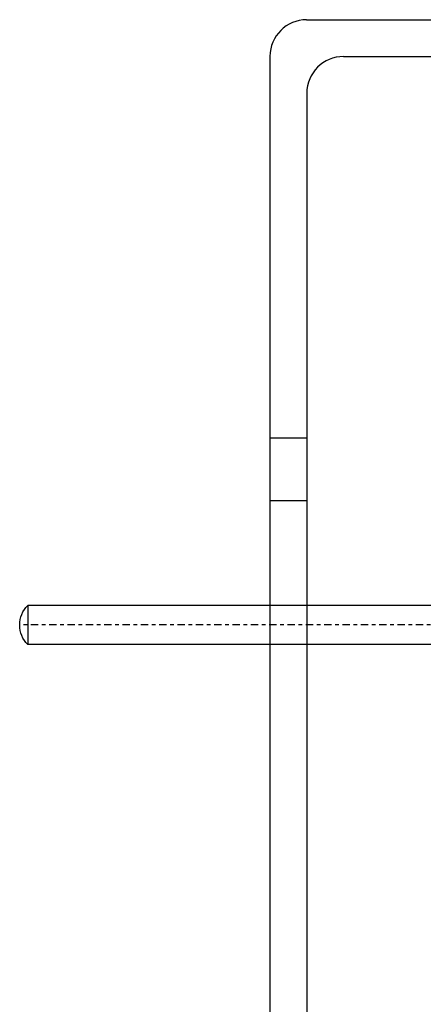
# Model space of a CAD drawing. Extents: x 33706 to 249013, y -74890 to 17912.
# Tile 186 of 256: x 123548 to 123559, y -22357 to -22331. Entities that reach past the tile are written whole.
import ezdxf

# ---------------------------------------------------------------- set-up
doc = ezdxf.new("R2010")
doc.units = 0
doc.header["$MEASUREMENT"] = 0
doc.linetypes.add('DASHDOT', pattern=[8.5, 4, -2, 0.5, -2])
for name, color, linetype in [('gaz', 1, 'Continuous'), ('LC-007-002-----0', 1, 'Continuous'), ('LC-008-002-----0', 1, 'Continuous'), ('LC-009-002-----0', 1, 'Continuous'), ('LC-010-002-----0', 1, 'Continuous'), ('symbole', 7, 'Continuous')]:
    doc.layers.add(name, color=color, linetype=linetype)

# ---------------------------------------------------------------- blocks, each defined once
blk = doc.blocks.new('kdk dn40 pn50')
at = {"layer": 'LC-007-002-----0'}
for p, q in [((55.5, 125.15), (341.06, 125.15)), ((55.5, 103.85), (341.06, 103.85))]:
    blk.add_line(p, q, dxfattribs=at)
at = {"layer": 'LC-008-002-----0'}
blk.add_line((341.06, 125.15), (341.06, 103.85), dxfattribs=at)
at = {"layer": 'LC-009-002-----0'}
blk.add_arc((330.5, 114.5), 15, 314.7651, 45.2349, dxfattribs=at)
at = {"layer": 'LC-010-002-----0', "color": 2, "linetype": 'DASHDOT'}
blk.add_line((-4.5, 114.5), (345.5, 114.5), dxfattribs=at)

msp = doc.modelspace()

# ---------------------------------------------------------------- linework, layer by layer
at = {"layer": 'symbole', "lineweight": 30}
for p, q in [((123555.822, -22330.54), (123598.822, -22330.54)), ((123554.822, -22331.54), (123554.822, -22374.54)), ((123556.826, -22331.544), (123597.818, -22331.544)), ((123555.826, -22332.544), (123555.826, -22373.536)), ((123554.822, -22341.937), (123555.826, -22341.937)), ((123554.822, -22343.647), (123555.826, -22343.647))]:
    msp.add_line(p, q, dxfattribs=at)
for centre in [(123555.822, -22331.54), (123556.826, -22332.544)]:
    msp.add_arc(centre, 1, 90, 180, dxfattribs=at)

# ---------------------------------------------------------------- block references
at = {"layer": 'gaz', "linetype": 'Continuous', "xscale": -0.05, "yscale": 0.05}
msp.add_blockref('kdk dn40 pn50', (123565.274, -22352.763), dxfattribs=at)

doc.saveas('drawing.dxf')
